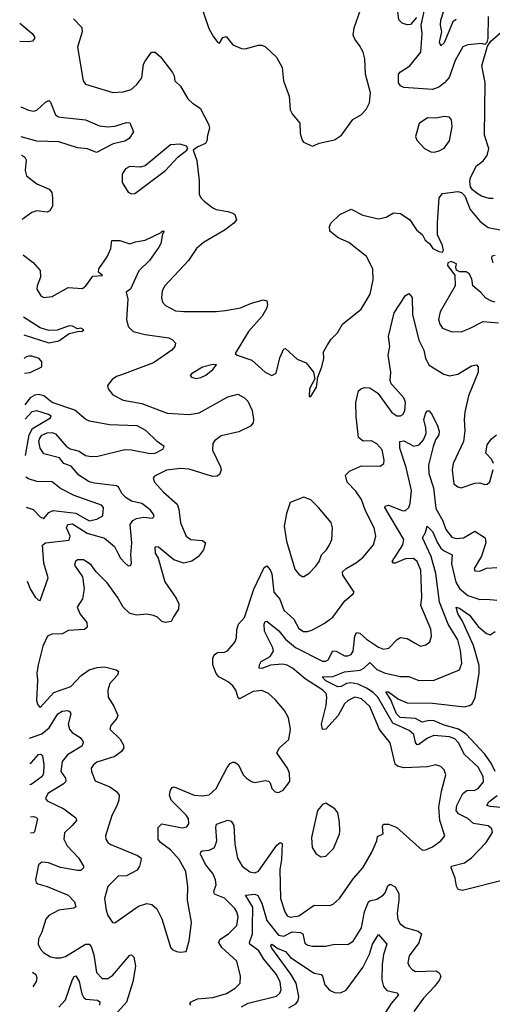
# Model space of a CAD drawing. Extents: x 2143765 to 2212931, y 878955 to 1017455.
# Tile 3 of 256: x 2144993 to 2147789, y 888229 to 894047. Entities that reach past the tile are written whole.
import ezdxf

# ---------------------------------------------------------------- set-up
doc = ezdxf.new("R2010")
doc.units = 0

msp = doc.modelspace()

# ---------------------------------------------------------------- linework, layer by layer
at = {"layer": '0CON20XD'}
for points in [[(2147575, 894048.7), (2147555, 894034.5), (2147505, 893909.4), (2147485, 893891.9), (2147476.2, 893915), (2147491.2, 893975), (2147482.9, 894015), (2147485.2, 894044.8), (2147552, 894255)], [(2147340.5, 894059.5), (2147305, 894019.2), (2147285, 894017.1), (2147255, 894025.8), (2147235.6, 894045.6), (2147217.9, 894195)], [(2146056.1, 894156.1), (2146111.2, 893995), (2146138.8, 893945), (2146165, 893912.5), (2146175, 893907.5), (2146195, 893942.5), (2146215, 893947.5), (2146255, 893898), (2146305, 893876.2), (2146326.1, 893873.9), (2146405, 893896.2), (2146426.1, 893896.1), (2146446.4, 893886.4), (2146512.5, 893825), (2146546.7, 893765), (2146553.3, 893685), (2146586.7, 893595), (2146592.5, 893515), (2146605, 893490), (2146650, 893435), (2146653.3, 893375), (2146663.3, 893335), (2146672.3, 893322.3), (2146725, 893300)], [(2146725, 893300), (2146735, 893303.3), (2146765, 893316.7), (2146855, 893336.7), (2146897.5, 893365), (2146963, 893457), (2147015, 893486.7), (2147045, 893520), (2147062.9, 893555), (2147067.8, 893615), (2147039.4, 893725), (2147034.3, 893815), (2147024.3, 893855), (2147004.2, 893895), (2146975, 893931.2), (2146966.7, 893955), (2146972, 893998), (2147009.4, 894105)], [(2147764.5, 894065), (2147763.3, 893935), (2147757, 893913), (2147745, 893900), (2147725, 893906), (2147645, 893898.8), (2147615, 893885.6), (2147568.9, 893805), (2147533.8, 893705), (2147507, 893673), (2147472.4, 893647.6), (2147435, 893635.3), (2147265.6, 893645.6), (2147245.6, 893655.6), (2147235, 893673.3), (2147233.3, 893725), (2147245, 893739.2), (2147300.6, 893775), (2147365.9, 893855), (2147373.6, 893965), (2147368.8, 894015), (2147387.5, 894105)], [(2144993, 894025.3), (2145067.8, 893965), (2145081.5, 893945), (2145080.5, 893935), (2145069.1, 893920.9), (2145044.7, 893915.3), (2144994.5, 893917.5)], [(2145311.6, 894051.6), (2145360.7, 894000.7), (2145362.2, 893975), (2145334.4, 893884.4), (2145369.2, 893685), (2145383.3, 893665), (2145545, 893616.5), (2145605, 893621.5), (2145652, 893635), (2145686.4, 893663.7), (2145715, 893704), (2145726.4, 893783.6), (2145735, 893802), (2145773.3, 893855), (2145795, 893855.8), (2145827, 893827), (2145896.9, 893735), (2145906.7, 893715), (2145910.8, 893685), (2145943.8, 893653.8), (2145988.7, 893578.7), (2146015, 893553.1), (2146060.8, 893525), (2146111.2, 893425), (2146116, 893405), (2146102, 893355), (2146102.5, 893335), (2146092.5, 893315), (2146047.5, 893295), (2146020, 893275), (2146042, 893215), (2146055.5, 893095.5), (2146055.6, 893015), (2146064.3, 892995), (2146083.7, 892973.7), (2146135, 892935.8), (2146155, 892924.4), (2146224.4, 892914.4), (2146254.2, 892904.2), (2146266, 892895), (2146275.8, 892865), (2146260.8, 892845), (2146208.1, 892805), (2146080.1, 892729.9), (2146040, 892695), (2145991.1, 892625), (2145850.8, 892475), (2145835.8, 892445), (2145832.7, 892402.7), (2145838.8, 892378.8), (2145855, 892358.8), (2145915, 892326.9), (2145965, 892321.8), (2146155, 892322.7), (2146210.9, 892329.1), (2146300, 892345), (2146365, 892371.4), (2146435, 892390.8), (2146455, 892386.2), (2146460, 892365), (2146454.3, 892345), (2146428.5, 892295), (2146346.7, 892205), (2146267.5, 892075), (2146280, 892065), (2146366.2, 892035), (2146445, 891964), (2146485, 891944.2), (2146511.3, 891958.7), (2146531.8, 892048.2), (2146555, 892102.5), (2146565, 892103.3), (2146635, 892042), (2146688.8, 892018.8), (2146731.2, 891965), (2146740, 891925), (2146707.5, 891865), (2146705, 891820), (2146715, 891820), (2146748.8, 891875), (2146757.5, 891935), (2146781.4, 891995), (2146791.4, 892045), (2146790, 892085), (2146815, 892126.7), (2146835, 892158.8), (2146873, 892197), (2146903, 892247), (2147013.8, 892336.2), (2147065.6, 892425), (2147085, 892510), (2147081.8, 892575), (2147045, 892648.6), (2146940.8, 892730.8), (2146877.2, 892757.2), (2146827.3, 892797.3), (2146825.5, 892825), (2146834.7, 892845.3), (2146887.5, 892895), (2146955, 892926.7), (2147022.4, 892892.4), (2147115, 892871.1), (2147160.2, 892879.8), (2147205, 892905.8), (2147245, 892902.5), (2147301.2, 892865), (2147341.2, 892805), (2147375.6, 892775.6), (2147391.2, 892745), (2147417.5, 892725), (2147436.7, 892695), (2147473, 892677), (2147495, 892672.5), (2147500, 892685), (2147495, 892712.5), (2147465.6, 892775), (2147464.2, 892845.8), (2147475.5, 892994.5), (2147495, 893020), (2147585, 893031.4), (2147606.2, 893025), (2147625.6, 893005.6), (2147657.1, 892925), (2147717.5, 892855), (2147765, 892820), (2147835, 892805.7)], [(2147795, 892990), (2147770.7, 892990.7), (2147725, 893004.4), (2147706.2, 893016.2), (2147672.2, 893042.2), (2147659.7, 893059.7), (2147655.6, 893095), (2147660, 893115), (2147695, 893184.2), (2147735, 893212.5), (2147759.2, 893245), (2147768.9, 893285), (2147742.5, 893365), (2147747.5, 893675), (2147726.7, 893775), (2147760, 893890), (2147780.5, 893919.5), (2147855.7, 893985)], [(2144999.7, 893531.3), (2145045, 893511.3), (2145075, 893505.5), (2145095, 893511.5), (2145145, 893560), (2145165, 893569.2), (2145175, 893558.8), (2145204.7, 893484.7), (2145223.3, 893473.3), (2145255, 893468.9), (2145382.5, 893455), (2145465, 893420.6), (2145513.6, 893413.6), (2145555, 893417.3), (2145625, 893439.2), (2145645, 893436.7), (2145666.7, 893385), (2145640, 893345), (2145615, 893328.9), (2145547, 893313), (2145448.3, 893261.7), (2145395, 893282.9), (2145335, 893289), (2145225, 893325.9), (2145095, 893329.2), (2145002.1, 893355.1)], [(2147445, 893264.3), (2147475, 893271.9), (2147505, 893288.6), (2147535, 893331.2), (2147552.2, 893415), (2147547.1, 893455), (2147535, 893470), (2147505, 893474.3), (2147455, 893465.7), (2147405, 893466.9), (2147356.4, 893433.6), (2147334.2, 893355.8), (2147342.5, 893335), (2147388, 893285), (2147425, 893266.9), (2147445, 893264.3)], [(2145655, 893017.5), (2145675, 893020), (2145855, 893156), (2145928.8, 893235), (2145982.5, 893275), (2145987.5, 893285), (2145979.3, 893299.3), (2145941.7, 893311.7), (2145885, 893307.5), (2145735, 893183.3), (2145705, 893176), (2145645, 893180), (2145618.8, 893165), (2145598.8, 893135), (2145600, 893085), (2145635, 893027.5), (2145655, 893017.5)], [(2145003.5, 893246.5), (2145006.1, 893246.1), (2145024.2, 893235), (2145031.9, 893218.1), (2145025.4, 893155), (2145033.5, 893123.5), (2145095, 893076.9), (2145167.5, 893045), (2145182.7, 893025), (2145188.2, 892995), (2145186.9, 892945), (2145172.4, 892917.6), (2145155, 892909.2), (2145095, 892917.5), (2145065, 892908.1), (2145008.7, 892867)], [(2145011.5, 892657.8), (2145014.7, 892654.7), (2145072.4, 892612.4), (2145113.8, 892565), (2145116.5, 892525), (2145096, 892475), (2145093.8, 892455), (2145117.5, 892415), (2145135, 892406.2), (2145185, 892410.8), (2145280, 892465), (2145365, 892458), (2145385, 892473.8), (2145425, 892531.2), (2145482.5, 892535), (2145460, 892555), (2145461.4, 892575), (2145511.4, 892645), (2145532.5, 892695), (2145538.3, 892741.7), (2145585, 892742.9), (2145645, 892723.3), (2145677.5, 892735), (2145735, 892744.2), (2145830, 892790), (2145835, 892797.5), (2145847, 892797), (2145838.3, 892781.7), (2145828.6, 892725), (2145817, 892703), (2145761.4, 892625), (2145697, 892563), (2145648.1, 892455), (2145622.9, 892437.1), (2145632.9, 892395), (2145624.6, 892275), (2145635, 892234), (2145665, 892204.4), (2145735, 892186.2), (2145875, 892166.7), (2145898, 892155), (2145915.7, 892135), (2145910, 892115), (2145892.9, 892095), (2145785, 892018.8), (2145595, 891948.5), (2145565, 891938.6), (2145539.7, 891920.3), (2145513.3, 891885), (2145516.2, 891865), (2145545, 891830), (2145605, 891799.1), (2145715, 891778.9), (2145865, 891722.5), (2145995, 891713.8), (2146055, 891724.5), (2146225, 891818.9), (2146283.6, 891833.6), (2146322.3, 891812.3), (2146342.5, 891792.5), (2146367.6, 891737.6), (2146377.1, 891685), (2146374.3, 891665), (2146359.2, 891645), (2146289.1, 891610.9), (2146185, 891588.2), (2146145, 891557.8), (2146136.3, 891543.7), (2146133.1, 891503.1), (2146181.4, 891405), (2146185.7, 891385), (2146175, 891358.8), (2146160.9, 891349.1), (2146135, 891347.1), (2146102.6, 891357.4), (2145995, 891390.8), (2145944.6, 891394.6), (2145862, 891385), (2145791.1, 891348.9), (2145782.9, 891337.1), (2145790.6, 891315), (2145844.5, 891255), (2145924.2, 891184.2), (2145934.7, 891155), (2145944.7, 891074.7), (2145978.1, 890995), (2146005, 890975.6), (2146075, 890970), (2146092.5, 890955), (2146080, 890915), (2146050, 890875), (2146011.9, 890848.1), (2145965, 890836.2), (2145905.9, 890855.9), (2145815, 890930.8), (2145796.7, 890933.3), (2145792.3, 890927.7), (2145794.2, 890895), (2145812, 890865), (2145851.1, 890725), (2145919.7, 890629.7), (2145934.2, 890595), (2145932.5, 890565), (2145902.2, 890517.8), (2145889.1, 890490.9), (2145855, 890484.3), (2145835, 890491.4), (2145807.4, 890517.4), (2145785, 890527.3), (2145745, 890533.9), (2145685, 890528), (2145645, 890539.1), (2145605.9, 890575.9), (2145572.5, 890635), (2145510.5, 890720.5), (2145445.4, 890785.4), (2145415, 890825.8), (2145370, 890855), (2145335, 890856), (2145323.8, 890845), (2145318, 890825), (2145365.6, 890755.6), (2145375.5, 890685), (2145364.4, 890625), (2145333.3, 890575), (2145351.5, 890535), (2145390, 890485), (2145392.7, 890457.3), (2145376.7, 890443.3), (2145281.8, 890438.2), (2145245, 890418.1), (2145183.5, 890416.5), (2145157.8, 890405), (2145130, 890345), (2145102.3, 890235), (2145095.3, 890185.3), (2145098.6, 890145), (2145092.9, 890025), (2145099.7, 889999.7), (2145115, 889984), (2145195, 890072.2), (2145295, 890106.9), (2145357.6, 890172.4), (2145405, 890205.3), (2145451.3, 890218.7), (2145495, 890222.5), (2145563.3, 890205), (2145576.7, 890195), (2145570.8, 890175), (2145527.3, 890125), (2145514.5, 890085), (2145517.3, 890045), (2145550.8, 889990.8), (2145572.9, 889935), (2145565, 889916.2), (2145532.4, 889877.6), (2145525.8, 889855), (2145586.9, 889796.9), (2145605.6, 889765), (2145608.6, 889745), (2145595, 889722.9), (2145556.5, 889693.5), (2145449.4, 889660.6), (2145429.2, 889645), (2145415.8, 889624.2), (2145417.1, 889605), (2145440.3, 889550.3), (2145526.2, 889515), (2145566.1, 889486.1), (2145581.1, 889465), (2145579.1, 889435), (2145568.6, 889401.4), (2145538.8, 889345), (2145500, 889225), (2145502.9, 889205), (2145515.5, 889185.5), (2145533.1, 889173.1), (2145689.1, 889109.1), (2145708.8, 889095), (2145711.2, 889085), (2145702, 889045), (2145687.4, 889022.6), (2145625, 888989.4), (2145575, 888986.2), (2145514.4, 888925), (2145495.6, 888855), (2145504.4, 888785), (2145514.6, 888754.6), (2145543, 888713), (2145555, 888711.2), (2145695, 888809.4), (2145745, 888824.2), (2145775, 888818.8), (2145804.5, 888794.5), (2145833.6, 888733.6), (2145885, 888567.5), (2145895, 888553.3), (2145921.7, 888541.7), (2145945, 888537.5), (2145978.3, 888541.7), (2145995.9, 888604.1), (2146002.9, 888665), (2146008.6, 888715), (2145986.5, 888845), (2145988.1, 888925), (2145975.6, 889015), (2145936.9, 889085), (2145885, 889142.5), (2145825.4, 889185.4), (2145812.5, 889205), (2145812.5, 889275), (2145834.1, 889295.9), (2145955, 889272.2), (2145982.4, 889277.6), (2145994.3, 889295), (2145991.9, 889325), (2145980.6, 889345), (2145888.9, 889435), (2145880, 889465), (2145885.6, 889494.4), (2145895, 889510), (2145906.1, 889513.9), (2146025, 889464.6), (2146075, 889460.4), (2146115, 889467.5), (2146155, 889504.4), (2146220.7, 889629.3), (2146238.3, 889651.7), (2146255, 889660.6), (2146265, 889660.6), (2146288.1, 889645), (2146315, 889586.2), (2146335, 889566), (2146365, 889546), (2146385, 889540.8), (2146445, 889552), (2146465, 889548.8), (2146475, 889537.5), (2146485, 889503.8), (2146505, 889484), (2146525, 889480), (2146552, 889495), (2146591.2, 889545), (2146588.8, 889595), (2146578, 889625), (2146514.2, 889715), (2146529.2, 889745), (2146585.5, 889794.5), (2146594.4, 889855), (2146582.4, 889922.4), (2146560, 889965), (2146505, 890029.5), (2146465, 890065.4), (2146425, 890083.1), (2146375, 890077.5), (2146294.3, 890034.3), (2146285, 890040), (2146272.3, 890085), (2146255, 890111.5), (2146226.9, 890135), (2146170.8, 890165), (2146154.6, 890184.6), (2146135.5, 890235), (2146136.5, 890275), (2146143.3, 890295), (2146162.7, 890307.3), (2146205, 890309.4), (2146222.7, 890317.3), (2146265, 890370), (2146275.8, 890395), (2146277.9, 890442.1), (2146288.2, 890475), (2146323.8, 890515), (2146377.9, 890682.1), (2146440.2, 890809.8), (2146455, 890820.8), (2146475, 890796.9), (2146485, 890772), (2146497.2, 890665), (2146532.2, 890622.2), (2146555, 890558.6), (2146614.5, 890505), (2146645, 890450.5), (2146671.7, 890431.7), (2146695, 890431.5), (2146720.9, 890439.1), (2146795, 890480), (2146845, 890516.7), (2146915.9, 890614.1), (2146965.8, 890654.2), (2146971.2, 890665), (2146904.4, 890765), (2146903.1, 890785), (2146924.2, 890805), (2146985, 890839.1), (2147025, 890871.5), (2147085.6, 890945), (2147100, 890995), (2147089.5, 891045), (2147039.3, 891145), (2147015, 891212.5), (2146981.7, 891261.7), (2146931.2, 891315), (2146920, 891355), (2146945, 891379.2), (2147015, 891410.6), (2147125, 891408.6), (2147147.5, 891425), (2147150, 891445), (2147137.8, 891505), (2147105, 891541.4), (2147075, 891558.6), (2147025, 891556.2), (2146998.3, 891578.3), (2146983.2, 891703.2), (2146981.1, 891785), (2146998, 891855), (2147015, 891868.6), (2147035, 891874.3), (2147065, 891870.8), (2147110.9, 891840.9), (2147195, 891725.8), (2147225, 891707.1), (2147245, 891705.6), (2147260, 891715), (2147271.5, 891735), (2147275, 891787.5), (2147265, 891812.5), (2147219.2, 891865)], [(2147805, 892377.5), (2147785, 892384), (2147750.6, 892400.6), (2147721.2, 892435), (2147673.3, 892475), (2147668.1, 892515), (2147652, 892545), (2147633.6, 892556.4), (2147597, 892557), (2147577, 892567), (2147572.5, 892585), (2147577.5, 892605), (2147545, 892617.5), (2147525, 892610), (2147523.3, 892595), (2147567, 892537), (2147570, 892475), (2147480.3, 892320.3), (2147470.3, 892275), (2147478.1, 892248.1), (2147494.7, 892224.7), (2147545, 892203.6), (2147605, 892203.3)], [(2147795, 892610.8), (2147785.6, 892635), (2147788.3, 892651.7), (2147805, 892656.2)], [(2147219.2, 891865), (2147190, 891895), (2147184.1, 891914.1), (2147187.8, 891965), (2147172.2, 892065), (2147182.5, 892115), (2147174.5, 892175), (2147209.4, 892315), (2147275, 892417.5), (2147295, 892429.2), (2147315.6, 892405), (2147316.8, 892305), (2147353.5, 892153.5), (2147384.7, 892094.7), (2147393.1, 892045), (2147415, 892005.7), (2147503.1, 891953.1), (2147535, 891943.3), (2147585, 891952.7), (2147665, 892002.7), (2147695, 892007.1), (2147705.4, 891995.4), (2147704.5, 891965), (2147648.5, 891825), (2147627, 891727), (2147622.5, 891685), (2147627, 891617), (2147619.4, 891555), (2147558.1, 891425), (2147552.2, 891387.8), (2147560.8, 891305), (2147585, 891286.2), (2147605, 891281.2), (2147685, 891309.2), (2147715, 891311.2), (2147745, 891300), (2147757.7, 891302.3), (2147774.1, 891315.9), (2147795, 891390)], [(2145017.9, 892185.1), (2145165, 892137.8), (2145225, 892148.9), (2145285, 892193.1), (2145345, 892207.5), (2145360, 892205), (2145372.5, 892215), (2145355, 892223.3), (2145335, 892220), (2145305, 892235.5), (2145285, 892238.5), (2145215, 892212.6), (2145165, 892210.6), (2145115, 892225.3), (2145016.5, 892289)], [(2147605, 892203.3), (2147655, 892221.9), (2147735.8, 892264.2), (2147825, 892256)], [(2145021, 891958.2), (2145055, 891962.5), (2145123.8, 891995), (2145124.2, 892025), (2145108.8, 892045), (2145065, 892058.9), (2145045, 892058.9), (2145025, 892050.8), (2145019.8, 892045.8)], [(2146036.4, 891926.4), (2146065, 891932), (2146094.1, 891945.9), (2146135, 891980), (2146158.3, 892008.3), (2146135, 892008.8), (2146075, 891993.8), (2146010, 891955), (2146002.5, 891945), (2146010, 891935), (2146036.4, 891926.4)], [(2145037.6, 890729.1), (2145055.3, 890685), (2145085, 890635.7), (2145105, 890617.5), (2145115, 890616.2), (2145161.7, 890748.3), (2145136.7, 890835), (2145128.5, 890941.5), (2145145, 890955.5), (2145285, 890971.2), (2145291.8, 890995), (2145270.4, 891045), (2145278.6, 891065), (2145305, 891068.4), (2145392.5, 891012.5), (2145494.4, 890984.4), (2145553.6, 890935), (2145570.9, 890899.1), (2145589.2, 890865), (2145615, 890838.1), (2145635, 890820.8), (2145647.8, 890822.2), (2145654.4, 890835.6), (2145650, 890885), (2145655.7, 890955), (2145646.2, 891065), (2145661.8, 891088.2), (2145685, 891099.7), (2145727.6, 891107.6), (2145778.9, 891101.1), (2145787.8, 891112.2), (2145784.4, 891125), (2145765, 891151.1), (2145715, 891189.2), (2145655, 891202.7), (2145622.1, 891222.1), (2145598.5, 891245), (2145576.8, 891285), (2145565, 891292.8), (2145435, 891308.4), (2145405, 891317.1), (2145343.1, 891355), (2145298.1, 891408.1), (2145254, 891425), (2145227.8, 891457.8), (2145135, 891482), (2145115, 891516), (2145106.1, 891556.1), (2145111.4, 891575), (2145125, 891592.1), (2145155.3, 891605.3), (2145185, 891606.9), (2145205, 891599.5), (2145267.7, 891527.7), (2145291.8, 891511.8), (2145316.1, 891506.1), (2145345, 891497.1), (2145381.6, 891471.6), (2145415, 891465.6), (2145455, 891468.6), (2145615, 891506.9), (2145655, 891505.3), (2145765.4, 891484.6), (2145794.3, 891485.7), (2145840.7, 891509.3), (2145847.5, 891525), (2145805.5, 891555.5), (2145740.3, 891620.3), (2145688.1, 891648.1), (2145523.6, 891653.7), (2145406.7, 891675), (2145385, 891685.6), (2145319.2, 891739.2), (2145185, 891784.7), (2145135, 891823.6), (2145105, 891832), (2145081.8, 891828.2), (2145055, 891811.9), (2145023.5, 891770.5)], [(2145027.6, 891472.8), (2145050, 891595), (2145068.8, 891631.2), (2145174.6, 891695), (2145179.2, 891705), (2145164.4, 891715), (2145095, 891736.3), (2145065, 891730), (2145024.7, 891686.4)], [(2146006.2, 888225), (2146000, 888235), (2146006.7, 888245), (2146045, 888261.1), (2146135, 888269.6), (2146215.7, 888294.3), (2146268.1, 888325), (2146296.7, 888355), (2146298.6, 888395), (2146277.1, 888485), (2146188.5, 888565), (2146171.1, 888595), (2146177.1, 888612.9), (2146227.5, 888645), (2146276.8, 888695), (2146285.7, 888745.7), (2146278.4, 888775), (2146266.1, 888795), (2146205, 888856.9), (2146145, 888880.8), (2146142.5, 888895), (2146154.7, 888935.3), (2146152.2, 888965), (2146135, 889002.7), (2146092.5, 889055), (2146062.5, 889117.5), (2146065, 889131.2), (2146073, 889137), (2146115, 889140.4), (2146145.5, 889155), (2146159.3, 889195), (2146152.9, 889275), (2146156.6, 889293.4), (2146225, 889318.1), (2146245, 889312), (2146259.4, 889285), (2146266.7, 889175), (2146282, 889092), (2146309.6, 889045), (2146355, 889012.1), (2146385, 889006.9), (2146405, 889016.4), (2146515, 889170), (2146535, 889186), (2146545, 889180), (2146542.1, 889085), (2146532.5, 889025), (2146535.4, 888855), (2146560.9, 888775), (2146575, 888753.1), (2146595, 888744.1), (2146645, 888752), (2146735, 888815.3), (2146825, 888812.5), (2146847.9, 888822.1), (2146885, 888854), (2146965, 888971.4), (2147023.5, 889035), (2147074.6, 889125), (2147105.7, 889195), (2147110, 889220), (2147143.9, 889236.1), (2147139.3, 889280.7), (2147146.2, 889293.8), (2147175, 889294.2), (2147225, 889274.2), (2147375, 889140), (2147395, 889142), (2147435, 889160.8), (2147483.8, 889195), (2147508.8, 889225), (2147479.1, 889315), (2147471.8, 889395), (2147488.8, 889488.8), (2147514.3, 889585), (2147504.3, 889615), (2147485, 889634.3), (2147455, 889644.3), (2147405, 889632.9), (2147265, 889625.7), (2147227.3, 889637.3), (2147215, 889648.8), (2147185.3, 889775.3), (2147122.3, 889852.3), (2147065, 889988.5), (2147015, 890034.7), (2146975, 890044.6), (2146935.6, 890025), (2146915, 890004.4), (2146877.3, 889935), (2146805, 889855.5), (2146785, 889852.5), (2146778.9, 889885), (2146805.5, 889995), (2146811, 890045), (2146805.5, 890065.5), (2146786.7, 890085), (2146682.6, 890152.6), (2146607.9, 890215), (2146575, 890232.8), (2146548.7, 890238.7), (2146477.5, 890232.5), (2146425, 890212.9), (2146410, 890215), (2146411.5, 890235), (2146422.1, 890255), (2146475, 890285.3), (2146494.7, 890315), (2146490.8, 890335), (2146441.6, 890435), (2146439.2, 890475), (2146445, 890490.8), (2146455, 890493.1), (2146526.5, 890436.5), (2146565, 890387.6), (2146625, 890336.7), (2146785, 890256.1), (2146805, 890257.3), (2146817.5, 890265), (2146845, 890318.6), (2146865, 890316.4), (2146915, 890289.2), (2146935, 890287.7), (2146954.1, 890295.9), (2146965.9, 890315), (2146976.2, 890403.8), (2146985, 890426.9), (2147005, 890422.9), (2147045, 890387.2), (2147115, 890340.4), (2147145, 890327.9), (2147177.1, 890332.9), (2147225.3, 890384.7), (2147245, 890396.9), (2147285, 890391.1), (2147332.2, 890362.2), (2147365, 890345.8), (2147395, 890352.5), (2147419.7, 890370.3), (2147429.2, 890405), (2147425.6, 890445), (2147366.4, 890585), (2147372.5, 890635), (2147367.1, 890795), (2147345.4, 890845), (2147322.6, 890862.6), (2147275, 890862.3), (2147215, 890836.7), (2147205, 890836), (2147197.5, 890845), (2147260.3, 890945), (2147265.3, 890975), (2147153.3, 891165), (2147156.7, 891175), (2147175, 891177.8), (2147255, 891147.1), (2147274.5, 891145.5), (2147295, 891164.2), (2147302.4, 891187.6), (2147310, 891265), (2147280.1, 891400.1), (2147242.7, 891515), (2147242.5, 891555), (2147265, 891557.7), (2147325, 891526.4), (2147356.9, 891535), (2147382.1, 891565), (2147397.7, 891602.3), (2147396.7, 891635), (2147384.6, 891685), (2147396.7, 891725), (2147405, 891736.7), (2147415, 891736.7), (2147432.3, 891712.3), (2147465, 891648), (2147474.2, 891615), (2147472.1, 891595), (2147453.3, 891565), (2147439.2, 891525), (2147410.8, 891415), (2147413.8, 891365), (2147441.9, 891281.9), (2147455, 891159.2), (2147496.6, 891086.6), (2147515, 891035.6), (2147549.2, 890989.2), (2147575, 890981.9), (2147618, 890985), (2147685, 891025.5), (2147747.5, 890985), (2147750.4, 890955), (2147725, 890876.7), (2147680.8, 890805), (2147685, 890791.2), (2147715, 890789.2), (2147755, 890805.8), (2147815, 890810)], [(2147795.7, 891425), (2147785, 891450), (2147751.2, 891485), (2147758, 891535), (2147785, 891570.8), (2147813.8, 891595)], [(2145031.7, 891167.3), (2145073, 891153), (2145115, 891109.1), (2145135, 891098.9), (2145165, 891136), (2145192.1, 891147.9), (2145325, 891131.7), (2145405, 891086.1), (2145448.8, 891095), (2145484, 891116), (2145488.9, 891165), (2145477.9, 891177.9), (2145315, 891235.8), (2145235, 891277.1), (2145185, 891315.8), (2145095, 891317.4), (2145045, 891334.2), (2145029.3, 891344.6)], [(2146665, 890756.7), (2146675, 890757.5), (2146705, 890777.5), (2146745, 890818.8), (2146764, 890845), (2146778.6, 890885), (2146807.5, 890915), (2146825, 890943.8), (2146839.2, 890975), (2146844.2, 891045), (2146835, 891076.2), (2146761.2, 891165), (2146715, 891209.2), (2146675, 891226), (2146593.3, 891195), (2146571.7, 891128.3), (2146557.5, 891055), (2146570.9, 890965), (2146621.3, 890801.3), (2146645, 890770), (2146665, 890756.7)], [(2147862.5, 888965), (2147612.4, 888902.4), (2147587.3, 888907.3), (2147576.9, 888926.9), (2147569.2, 888975), (2147546.2, 889035), (2147548.1, 889045), (2147623.7, 889066.3), (2147665, 889094.7), (2147753.4, 889185), (2147790.5, 889245), (2147786.9, 889266.9), (2147765, 889284.4), (2147678.7, 889298.7), (2147645, 889328.1), (2147590, 889355), (2147575.9, 889375), (2147578.8, 889405), (2147615.4, 889475), (2147637.4, 889492.6), (2147685, 889495.3), (2147705, 889505.4), (2147736.3, 889543.7), (2147735.3, 889575), (2147705, 889630.9), (2147625.2, 889705.2), (2147589.1, 889775), (2147567, 889797), (2147535, 889809.2), (2147443.1, 889816.9), (2147405, 889801.4), (2147355, 889763.7), (2147345, 889762.8), (2147335.6, 889775.6), (2147324.3, 889824.3), (2147296.6, 889846.6), (2147200.7, 889890.7), (2147111.4, 890045), (2147085, 890071.5), (2147045, 890097.8), (2146995, 890121.9), (2146951.8, 890128.2), (2146925.5, 890125), (2146895, 890107.4), (2146875, 890105.2), (2146805, 890141), (2146783.3, 890165), (2146845, 890167.1), (2146915, 890193.5), (2147006.4, 890203.6), (2147029.1, 890215), (2147065, 890249.1), (2147105, 890208.1), (2147155, 890186.3), (2147245, 890165.5), (2147295, 890166.2), (2147355, 890142.5), (2147445, 890145.5), (2147594.2, 890205.8), (2147608.2, 890245), (2147600.3, 890320.3), (2147585, 890383.1), (2147528.3, 890475), (2147476.7, 890605), (2147455.9, 890775), (2147427.2, 890875), (2147376.4, 890985), (2147393.9, 891016.1), (2147403.8, 891055), (2147435, 891022.1), (2147464.8, 890955), (2147484.8, 890925), (2147505, 890908), (2147551.5, 890885), (2147547.2, 890832.8), (2147572.7, 890722.7), (2147595, 890685.3), (2147645, 890644.7), (2147715, 890620.4), (2147755, 890623.5), (2147815, 890617.1)], [(2147805.4, 889605.4), (2147781.3, 889655), (2147745, 889706.8), (2147633.6, 889825), (2147589.2, 889855), (2147505, 889877.9), (2147445, 889904.9), (2147415, 889906.9), (2147375, 889896.8), (2147335, 889918.6), (2147243.3, 889923.3), (2147223.1, 889945), (2147189, 890029), (2147158.6, 890075), (2147175, 890075.9), (2147233.1, 890033.1), (2147285, 890011.2), (2147435, 890007.8), (2147625, 889988), (2147655, 889994.6), (2147669.5, 890005), (2147687.2, 890042.8), (2147711.7, 890185), (2147711.1, 890231.1), (2147678.5, 890348.5), (2147612.7, 890492.7), (2147585, 890538.6), (2147574.5, 890575.5), (2147595, 890570.5), (2147655, 890528.4), (2147705, 890462.1), (2147755, 890420.5), (2147777.2, 890412.8), (2147805, 890432.5)], [(2145050.2, 889802), (2145125, 889828.4), (2145167.9, 889862.1), (2145219.6, 889945), (2145245, 889961.1), (2145275.6, 889965.6), (2145290, 889960), (2145295.8, 889945.8), (2145280, 889885), (2145286.9, 889855), (2145304.4, 889834.4), (2145350.5, 889805), (2145366.5, 889785), (2145368.9, 889775), (2145361.1, 889755), (2145275, 889703.1), (2145244, 889665), (2145237.5, 889605), (2145263.8, 889565), (2145265.5, 889545), (2145250.5, 889529.5), (2145160, 889475), (2145146.1, 889446.1), (2145155, 889431.4), (2145255, 889384.7), (2145325, 889332), (2145330, 889315), (2145303.3, 889285), (2145257.9, 889242.1), (2145253.6, 889205), (2145273.6, 889165), (2145341.5, 889095), (2145370, 889045), (2145370, 889035), (2145355, 889020.6), (2145335, 889019.1), (2145235, 889038), (2145163.7, 889066.3), (2145125, 889069.1), (2145105, 889053.3), (2145086.1, 888965), (2145090.1, 888950.1), (2145100.7, 888940.8), (2145156, 888926), (2145280, 888875), (2145316.7, 888835), (2145325.7, 888805), (2145313.3, 888796.7), (2145223.9, 888786.1), (2145165, 888754.4), (2145148.4, 888731.6), (2145123.3, 888655), (2145103.9, 888616.1), (2145101.8, 888585), (2145116, 888556), (2145134.4, 888535), (2145175, 888510), (2145205, 888503.5), (2145235, 888503.6), (2145265, 888512.1), (2145383.1, 888585), (2145404, 888585), (2145415, 888570.6), (2145431.5, 888521.5), (2145447.8, 888417.8), (2145482, 888382), (2145515, 888382.2), (2145545, 888401.1), (2145645, 888520.6), (2145655, 888520.8), (2145668.2, 888508.2), (2145678.9, 888455), (2145663.1, 888363.1), (2145625, 888243.1), (2145555.5, 888165)], [(2145052.2, 889651.7), (2145062.4, 889657.6), (2145105, 889705.4), (2145118, 889708), (2145127.7, 889697.7), (2145136.5, 889645), (2145133.8, 889595), (2145125.3, 889575), (2145061.1, 889528.9), (2145053.9, 889526.3)], [(2146775, 889101.2), (2146805, 889103.8), (2146849.3, 889150.7), (2146884.3, 889235), (2146886.9, 889255), (2146885.6, 889305.6), (2146875, 889360), (2146857.5, 889385), (2146805, 889418), (2146785, 889410), (2146754.2, 889375), (2146720, 889215), (2146724, 889155), (2146745, 889120), (2146775, 889101.2)], [(2147915.8, 889385), (2147777.3, 889397.3), (2147756.2, 889405), (2147768.1, 889425), (2147817, 889463)], [(2145056.5, 889337.7), (2145075, 889338.4), (2145089.2, 889335), (2145097.9, 889325), (2145081.1, 889248.9), (2145075, 889243.2), (2145057.8, 889240.7)], [(2146304.7, 888215), (2146345, 888235.5), (2146512.1, 888277.9), (2146531.8, 888295), (2146540, 888315), (2146535, 888360), (2146512, 888405), (2146437.1, 888497.1), (2146407.1, 888545), (2146355.4, 888585), (2146353.1, 888595), (2146370.7, 888645), (2146370.1, 888690.1), (2146372.8, 888802.8), (2146328.8, 888875), (2146385, 888880.8), (2146402.6, 888872.6), (2146425, 888826.7), (2146455, 888723.9), (2146525, 888638.6), (2146555, 888632), (2146605, 888658.4), (2146654.7, 888654.7), (2146667.3, 888645), (2146680.6, 888590.6), (2146698.2, 888578.2), (2146725, 888573.1), (2146805, 888572.1), (2146855, 888584.7), (2146935, 888581.9), (2146965, 888601.9), (2147015, 888681.4), (2147033.6, 888775), (2147057.5, 888835), (2147065, 888841.8), (2147105, 888850.9), (2147142.9, 888875), (2147155, 888888), (2147170.5, 888929.5), (2147185, 888939.4), (2147213.4, 888923.4), (2147235.4, 888885), (2147236.6, 888845), (2147225.3, 888765), (2147229.3, 888730.7), (2147244.8, 888704.8), (2147272.8, 888682.8), (2147351.4, 888661.4), (2147370.8, 888645), (2147355, 888592), (2147297.3, 888515), (2147289.4, 888475), (2147297.5, 888455), (2147314.6, 888434.6), (2147335, 888422.7), (2147456.4, 888426.4), (2147475.5, 888415.5), (2147484.4, 888395), (2147477.1, 888375), (2147447.5, 888335), (2147382.2, 888265), (2147325, 888186.2)], [(2146585, 888208.7), (2146627.5, 888232.5), (2146640.3, 888249.7), (2146645.2, 888274.8), (2146628.8, 888355), (2146597.5, 888407.5), (2146485, 888561.1), (2146478.9, 888575), (2146485, 888584.2), (2146519.6, 888559.6), (2146565, 888540.9), (2146595.5, 888505.5), (2146735, 888414), (2146776.7, 888405), (2146785.3, 888395), (2146797.8, 888345), (2146825, 888313.2), (2146855, 888299.7), (2146891.9, 888298.1), (2146925, 888313.5), (2147022.5, 888447.5), (2147062.9, 888525), (2147079.4, 888585), (2147115, 888641.4), (2147164.1, 888585), (2147145, 888524), (2147137.5, 888465), (2147135.4, 888375), (2147144.5, 888335), (2147165, 888311.8), (2147225, 888298.2), (2147234.5, 888285), (2147190.8, 888235), (2147141.9, 888158.1)], [(2145068.9, 888419.9), (2145088.2, 888405), (2145095.3, 888385), (2145091.1, 888365), (2145070.1, 888332.8)], [(2145225, 888212.1), (2145264.2, 888255.8), (2145305, 888375.7), (2145315, 888393.1), (2145325, 888396.9), (2145344.6, 888365), (2145360.9, 888290.9), (2145371.3, 888271.3), (2145385, 888260.8), (2145454, 888254), (2145468.1, 888245), (2145465.4, 888225)]]:
    msp.add_lwpolyline(points, dxfattribs=at)

doc.saveas('drawing.dxf')
